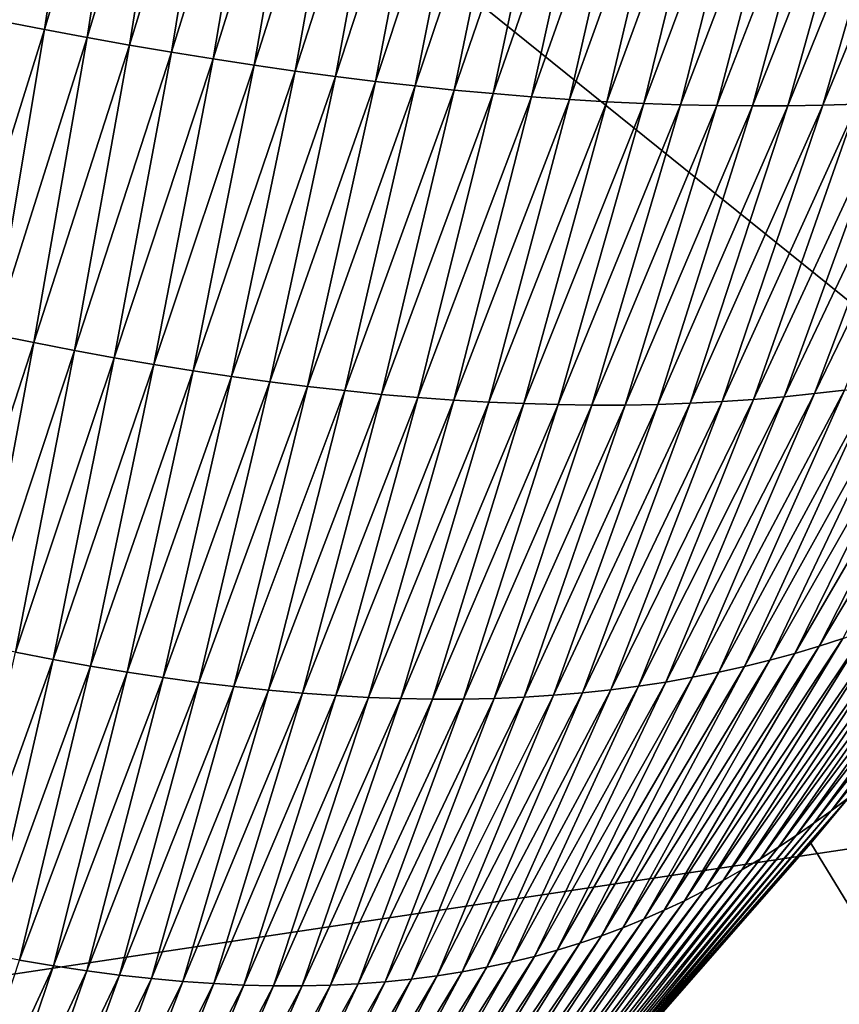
# Model space of a CAD drawing. Header units: millimetres. Extents: x -105 to 105, y -92 to 30.
# Tile 57 of 247: x 1.579 to 2.036, y -84.347 to -83.797. Entities that reach past the tile are written whole.
import ezdxf

# ---------------------------------------------------------------- set-up
doc = ezdxf.new("R2010")
doc.units = ezdxf.units.MM
doc.header["$LTSCALE"] = 59.53398
for name, color, linetype in [('36', 7, 'CONTINUOUS'), ('39', 7, 'CONTINUOUS'), ('48', 7, 'CONTINUOUS')]:
    doc.layers.add(name, color=color, linetype=linetype)

msp = doc.modelspace()

# ---------------------------------------------------------------- linework, layer by layer
at = {"layer": '36', "color": 7, "linetype": 'CONTINUOUS'}
for points in [[(2.04141, -84.23136, 58.35106), (2.55222, -85.12917, 58.60071), (2.02034, -84.2568, 58.35127), (2.04141, -84.23136, 58.35106)], [(2.02034, -84.2568, 58.35127), (2.55222, -85.12917, 58.60071), (1.92613, -84.36462, 58.35243), (2.02034, -84.2568, 58.35127)]]:
    msp.add_3dface(points, dxfattribs=at)
at = {"layer": '39', "color": 7, "linetype": 'CONTINUOUS'}
for points in [[(1.56876, -83.79772, 58.26326), (1.54458, -83.79282, 58.26102), (1.59384, -83.62555, 58.25307), (1.56876, -83.79772, 58.26326)], [(1.61862, -83.62991, 58.25535), (1.56876, -83.79772, 58.26326), (1.59384, -83.62555, 58.25307), (1.61862, -83.62991, 58.25535)], [(1.59275, -83.8024, 58.26551), (1.56876, -83.79772, 58.26326), (1.61862, -83.62991, 58.25535), (1.59275, -83.8024, 58.26551)], [(1.64325, -83.63409, 58.25766), (1.59275, -83.8024, 58.26551), (1.61862, -83.62991, 58.25535), (1.64325, -83.63409, 58.25766)], [(1.61655, -83.80685, 58.26776), (1.59275, -83.8024, 58.26551), (1.64325, -83.63409, 58.25766), (1.61655, -83.80685, 58.26776)], [(1.66771, -83.63808, 58.25997), (1.61655, -83.80685, 58.26776), (1.64325, -83.63409, 58.25766), (1.66771, -83.63808, 58.25997)], [(1.64016, -83.81107, 58.27001), (1.61655, -83.80685, 58.26776), (1.66771, -83.63808, 58.25997), (1.64016, -83.81107, 58.27001)], [(1.69201, -83.64187, 58.2623), (1.64016, -83.81107, 58.27001), (1.66771, -83.63808, 58.25997), (1.69201, -83.64187, 58.2623)], [(1.66355, -83.81505, 58.27227), (1.64016, -83.81107, 58.27001), (1.69201, -83.64187, 58.2623), (1.66355, -83.81505, 58.27227)], [(1.71614, -83.64546, 58.26464), (1.66355, -83.81505, 58.27227), (1.69201, -83.64187, 58.2623), (1.71614, -83.64546, 58.26464)], [(1.68675, -83.8188, 58.27453), (1.66355, -83.81505, 58.27227), (1.71614, -83.64546, 58.26464), (1.68675, -83.8188, 58.27453)], [(1.7401, -83.64886, 58.26699), (1.68675, -83.8188, 58.27453), (1.71614, -83.64546, 58.26464), (1.7401, -83.64886, 58.26699)], [(1.70973, -83.82231, 58.2768), (1.68675, -83.8188, 58.27453), (1.7401, -83.64886, 58.26699), (1.70973, -83.82231, 58.2768)], [(1.76388, -83.65205, 58.26936), (1.70973, -83.82231, 58.2768), (1.7401, -83.64886, 58.26699), (1.76388, -83.65205, 58.26936)], [(1.7325, -83.82558, 58.27906), (1.70973, -83.82231, 58.2768), (1.76388, -83.65205, 58.26936), (1.7325, -83.82558, 58.27906)], [(1.78748, -83.65504, 58.27173), (1.7325, -83.82558, 58.27906), (1.76388, -83.65205, 58.26936), (1.78748, -83.65504, 58.27173)], [(1.75505, -83.8286, 58.28133), (1.7325, -83.82558, 58.27906), (1.78748, -83.65504, 58.27173), (1.75505, -83.8286, 58.28133)], [(1.8109, -83.65782, 58.27412), (1.75505, -83.8286, 58.28133), (1.78748, -83.65504, 58.27173), (1.8109, -83.65782, 58.27412)], [(1.77739, -83.83138, 58.2836), (1.75505, -83.8286, 58.28133), (1.8109, -83.65782, 58.27412), (1.77739, -83.83138, 58.2836)], [(1.83413, -83.66039, 58.27652), (1.77739, -83.83138, 58.2836), (1.8109, -83.65782, 58.27412), (1.83413, -83.66039, 58.27652)], [(1.79949, -83.8339, 58.28587), (1.77739, -83.83138, 58.2836), (1.83413, -83.66039, 58.27652), (1.79949, -83.8339, 58.28587)], [(1.85717, -83.66275, 58.27893), (1.79949, -83.8339, 58.28587), (1.83413, -83.66039, 58.27652), (1.85717, -83.66275, 58.27893)], [(1.82138, -83.83618, 58.28814), (1.79949, -83.8339, 58.28587), (1.85717, -83.66275, 58.27893), (1.82138, -83.83618, 58.28814)], [(1.88001, -83.66489, 58.28135), (1.82138, -83.83618, 58.28814), (1.85717, -83.66275, 58.27893), (1.88001, -83.66489, 58.28135)], [(1.84302, -83.8382, 58.29041), (1.82138, -83.83618, 58.28814), (1.88001, -83.66489, 58.28135), (1.84302, -83.8382, 58.29041)], [(1.90266, -83.66682, 58.28378), (1.84302, -83.8382, 58.29041), (1.88001, -83.66489, 58.28135), (1.90266, -83.66682, 58.28378)], [(1.86444, -83.83996, 58.29268), (1.84302, -83.8382, 58.29041), (1.90266, -83.66682, 58.28378), (1.86444, -83.83996, 58.29268)], [(1.9251, -83.66852, 58.28623), (1.86444, -83.83996, 58.29268), (1.90266, -83.66682, 58.28378), (1.9251, -83.66852, 58.28623)], [(1.88561, -83.84146, 58.29496), (1.86444, -83.83996, 58.29268), (1.9251, -83.66852, 58.28623), (1.88561, -83.84146, 58.29496)], [(1.94734, -83.67, 58.28868), (1.88561, -83.84146, 58.29496), (1.9251, -83.66852, 58.28623), (1.94734, -83.67, 58.28868)], [(1.90654, -83.8427, 58.29723), (1.88561, -83.84146, 58.29496), (1.94734, -83.67, 58.28868), (1.90654, -83.8427, 58.29723)], [(1.96938, -83.67126, 58.29114), (1.90654, -83.8427, 58.29723), (1.94734, -83.67, 58.28868), (1.96938, -83.67126, 58.29114)], [(1.92723, -83.84368, 58.29949), (1.90654, -83.8427, 58.29723), (1.96938, -83.67126, 58.29114), (1.92723, -83.84368, 58.29949)], [(1.9912, -83.6723, 58.29361), (1.92723, -83.84368, 58.29949), (1.96938, -83.67126, 58.29114), (1.9912, -83.6723, 58.29361)], [(1.94768, -83.84441, 58.30176), (1.92723, -83.84368, 58.29949), (1.9912, -83.6723, 58.29361), (1.94768, -83.84441, 58.30176)], [(2.01282, -83.67312, 58.29609), (1.94768, -83.84441, 58.30176), (1.9912, -83.6723, 58.29361), (2.01282, -83.67312, 58.29609)], [(1.96788, -83.84487, 58.30402), (1.94768, -83.84441, 58.30176), (2.01282, -83.67312, 58.29609), (1.96788, -83.84487, 58.30402)], [(2.03422, -83.67371, 58.29858), (1.96788, -83.84487, 58.30402), (2.01282, -83.67312, 58.29609), (2.03422, -83.67371, 58.29858)], [(1.98784, -83.84507, 58.30628), (1.96788, -83.84487, 58.30402), (2.03422, -83.67371, 58.29858), (1.98784, -83.84507, 58.30628)], [(2.05541, -83.67408, 58.30108), (1.98784, -83.84507, 58.30628), (2.03422, -83.67371, 58.29858), (2.05541, -83.67408, 58.30108)], [(2.00755, -83.84501, 58.30853), (1.98784, -83.84507, 58.30628), (2.05541, -83.67408, 58.30108), (2.00755, -83.84501, 58.30853)], [(2.07639, -83.67422, 58.30358), (2.00755, -83.84501, 58.30853), (2.05541, -83.67408, 58.30108), (2.07639, -83.67422, 58.30358)], [(2.02702, -83.8447, 58.31078), (2.00755, -83.84501, 58.30853), (2.07639, -83.67422, 58.30358), (2.02702, -83.8447, 58.31078)], [(2.04624, -83.84413, 58.31302), (2.02702, -83.8447, 58.31078), (2.09715, -83.67414, 58.30609), (2.04624, -83.84413, 58.31302)], [(2.09715, -83.67414, 58.30609), (2.02702, -83.8447, 58.31078), (2.07639, -83.67422, 58.30358), (2.09715, -83.67414, 58.30609)], [(1.59275, -83.8024, 58.26551), (1.54089, -83.96773, 58.2743), (1.56876, -83.79772, 58.26326), (1.59275, -83.8024, 58.26551)], [(1.56394, -83.97263, 58.2765), (1.54089, -83.96773, 58.2743), (1.59275, -83.8024, 58.26551), (1.56394, -83.97263, 58.2765)], [(1.61655, -83.80685, 58.26776), (1.56394, -83.97263, 58.2765), (1.59275, -83.8024, 58.26551), (1.61655, -83.80685, 58.26776)], [(1.58676, -83.97725, 58.2787), (1.56394, -83.97263, 58.2765), (1.61655, -83.80685, 58.26776), (1.58676, -83.97725, 58.2787)], [(1.64016, -83.81107, 58.27001), (1.58676, -83.97725, 58.2787), (1.61655, -83.80685, 58.26776), (1.64016, -83.81107, 58.27001)], [(1.60933, -83.9816, 58.28089), (1.58676, -83.97725, 58.2787), (1.64016, -83.81107, 58.27001), (1.60933, -83.9816, 58.28089)], [(1.66355, -83.81505, 58.27227), (1.60933, -83.9816, 58.28089), (1.64016, -83.81107, 58.27001), (1.66355, -83.81505, 58.27227)], [(1.63165, -83.98566, 58.28307), (1.60933, -83.9816, 58.28089), (1.66355, -83.81505, 58.27227), (1.63165, -83.98566, 58.28307)], [(1.68675, -83.8188, 58.27453), (1.63165, -83.98566, 58.28307), (1.66355, -83.81505, 58.27227), (1.68675, -83.8188, 58.27453)], [(1.65373, -83.98944, 58.28525), (1.63165, -83.98566, 58.28307), (1.68675, -83.8188, 58.27453), (1.65373, -83.98944, 58.28525)], [(1.70973, -83.82231, 58.2768), (1.65373, -83.98944, 58.28525), (1.68675, -83.8188, 58.27453), (1.70973, -83.82231, 58.2768)], [(1.67556, -83.99295, 58.28742), (1.65373, -83.98944, 58.28525), (1.70973, -83.82231, 58.2768), (1.67556, -83.99295, 58.28742)], [(1.7325, -83.82558, 58.27906), (1.67556, -83.99295, 58.28742), (1.70973, -83.82231, 58.2768), (1.7325, -83.82558, 58.27906)], [(1.69713, -83.99616, 58.28958), (1.67556, -83.99295, 58.28742), (1.7325, -83.82558, 58.27906), (1.69713, -83.99616, 58.28958)], [(1.75505, -83.8286, 58.28133), (1.69713, -83.99616, 58.28958), (1.7325, -83.82558, 58.27906), (1.75505, -83.8286, 58.28133)], [(1.71845, -83.99909, 58.29173), (1.69713, -83.99616, 58.28958), (1.75505, -83.8286, 58.28133), (1.71845, -83.99909, 58.29173)], [(1.77739, -83.83138, 58.2836), (1.71845, -83.99909, 58.29173), (1.75505, -83.8286, 58.28133), (1.77739, -83.83138, 58.2836)], [(1.7395, -84.00172, 58.29388), (1.71845, -83.99909, 58.29173), (1.77739, -83.83138, 58.2836), (1.7395, -84.00172, 58.29388)], [(1.79949, -83.8339, 58.28587), (1.7395, -84.00172, 58.29388), (1.77739, -83.83138, 58.2836), (1.79949, -83.8339, 58.28587)], [(1.76029, -84.00407, 58.29601), (1.7395, -84.00172, 58.29388), (1.79949, -83.8339, 58.28587), (1.76029, -84.00407, 58.29601)], [(1.82138, -83.83618, 58.28814), (1.76029, -84.00407, 58.29601), (1.79949, -83.8339, 58.28587), (1.82138, -83.83618, 58.28814)], [(1.78082, -84.00612, 58.29813), (1.76029, -84.00407, 58.29601), (1.82138, -83.83618, 58.28814), (1.78082, -84.00612, 58.29813)], [(1.84302, -83.8382, 58.29041), (1.78082, -84.00612, 58.29813), (1.82138, -83.83618, 58.28814), (1.84302, -83.8382, 58.29041)], [(1.80107, -84.00787, 58.30024), (1.78082, -84.00612, 58.29813), (1.84302, -83.8382, 58.29041), (1.80107, -84.00787, 58.30024)], [(1.86444, -83.83996, 58.29268), (1.80107, -84.00787, 58.30024), (1.84302, -83.8382, 58.29041), (1.86444, -83.83996, 58.29268)], [(1.82104, -84.00933, 58.30234), (1.80107, -84.00787, 58.30024), (1.86444, -83.83996, 58.29268), (1.82104, -84.00933, 58.30234)], [(1.88561, -83.84146, 58.29496), (1.82104, -84.00933, 58.30234), (1.86444, -83.83996, 58.29268), (1.88561, -83.84146, 58.29496)], [(1.84074, -84.01048, 58.30442), (1.82104, -84.00933, 58.30234), (1.88561, -83.84146, 58.29496), (1.84074, -84.01048, 58.30442)], [(1.90654, -83.8427, 58.29723), (1.84074, -84.01048, 58.30442), (1.88561, -83.84146, 58.29496), (1.90654, -83.8427, 58.29723)], [(1.86016, -84.01133, 58.30649), (1.84074, -84.01048, 58.30442), (1.90654, -83.8427, 58.29723), (1.86016, -84.01133, 58.30649)], [(1.92723, -83.84368, 58.29949), (1.86016, -84.01133, 58.30649), (1.90654, -83.8427, 58.29723), (1.92723, -83.84368, 58.29949)], [(1.8793, -84.01188, 58.30855), (1.86016, -84.01133, 58.30649), (1.92723, -83.84368, 58.29949), (1.8793, -84.01188, 58.30855)], [(1.94768, -83.84441, 58.30176), (1.8793, -84.01188, 58.30855), (1.92723, -83.84368, 58.29949), (1.94768, -83.84441, 58.30176)], [(1.98832, -84.009, 58.32052), (1.97084, -84.01021, 58.31857), (2.04624, -83.84413, 58.31302), (1.98832, -84.009, 58.32052)], [(2.04624, -83.84413, 58.31302), (1.97084, -84.01021, 58.31857), (2.02702, -83.8447, 58.31078), (2.04624, -83.84413, 58.31302)], [(2.00553, -84.00751, 58.32244), (1.98832, -84.009, 58.32052), (2.06522, -83.84331, 58.31526), (2.00553, -84.00751, 58.32244)], [(2.06522, -83.84331, 58.31526), (1.98832, -84.009, 58.32052), (2.04624, -83.84413, 58.31302), (2.06522, -83.84331, 58.31526)], [(2.02248, -84.00574, 58.32434), (2.00553, -84.00751, 58.32244), (2.08395, -83.84223, 58.31748), (2.02248, -84.00574, 58.32434)], [(2.08395, -83.84223, 58.31748), (2.00553, -84.00751, 58.32244), (2.06522, -83.84331, 58.31526), (2.08395, -83.84223, 58.31748)], [(2.03916, -84.0037, 58.32622), (2.02248, -84.00574, 58.32434), (2.10245, -83.84091, 58.3197), (2.03916, -84.0037, 58.32622)], [(2.10245, -83.84091, 58.3197), (2.02248, -84.00574, 58.32434), (2.08395, -83.84223, 58.31748), (2.10245, -83.84091, 58.3197)], [(1.89816, -84.01214, 58.31059), (1.8793, -84.01188, 58.30855), (1.94768, -83.84441, 58.30176), (1.89816, -84.01214, 58.31059)], [(1.96788, -83.84487, 58.30402), (1.89816, -84.01214, 58.31059), (1.94768, -83.84441, 58.30176), (1.96788, -83.84487, 58.30402)], [(1.91675, -84.01209, 58.31261), (1.89816, -84.01214, 58.31059), (1.96788, -83.84487, 58.30402), (1.91675, -84.01209, 58.31261)], [(1.98784, -83.84507, 58.30628), (1.91675, -84.01209, 58.31261), (1.96788, -83.84487, 58.30402), (1.98784, -83.84507, 58.30628)], [(1.93505, -84.01176, 58.31462), (1.91675, -84.01209, 58.31261), (1.98784, -83.84507, 58.30628), (1.93505, -84.01176, 58.31462)], [(1.95308, -84.01113, 58.3166), (1.93505, -84.01176, 58.31462), (2.00755, -83.84501, 58.30853), (1.95308, -84.01113, 58.3166)], [(2.00755, -83.84501, 58.30853), (1.93505, -84.01176, 58.31462), (1.98784, -83.84507, 58.30628), (2.00755, -83.84501, 58.30853)], [(1.97084, -84.01021, 58.31857), (1.95308, -84.01113, 58.3166), (2.02702, -83.8447, 58.31078), (1.97084, -84.01021, 58.31857)], [(2.02702, -83.8447, 58.31078), (1.95308, -84.01113, 58.3166), (2.00755, -83.84501, 58.30853), (2.02702, -83.8447, 58.31078)], [(1.58676, -83.97725, 58.2787), (1.5335, -84.14103, 58.28858), (1.56394, -83.97263, 58.2765), (1.58676, -83.97725, 58.2787)], [(1.55515, -84.14573, 58.29073), (1.5335, -84.14103, 58.28858), (1.58676, -83.97725, 58.2787), (1.55515, -84.14573, 58.29073)], [(1.60933, -83.9816, 58.28089), (1.55515, -84.14573, 58.29073), (1.58676, -83.97725, 58.2787), (1.60933, -83.9816, 58.28089)], [(1.57651, -84.1501, 58.29285), (1.55515, -84.14573, 58.29073), (1.60933, -83.9816, 58.28089), (1.57651, -84.1501, 58.29285)], [(1.63165, -83.98566, 58.28307), (1.57651, -84.1501, 58.29285), (1.60933, -83.9816, 58.28089), (1.63165, -83.98566, 58.28307)], [(1.59757, -84.15414, 58.29496), (1.57651, -84.1501, 58.29285), (1.63165, -83.98566, 58.28307), (1.59757, -84.15414, 58.29496)], [(1.65373, -83.98944, 58.28525), (1.59757, -84.15414, 58.29496), (1.63165, -83.98566, 58.28307), (1.65373, -83.98944, 58.28525)], [(1.61834, -84.15785, 58.29706), (1.59757, -84.15414, 58.29496), (1.65373, -83.98944, 58.28525), (1.61834, -84.15785, 58.29706)], [(1.67556, -83.99295, 58.28742), (1.61834, -84.15785, 58.29706), (1.65373, -83.98944, 58.28525), (1.67556, -83.99295, 58.28742)], [(2.03825, -84.14242, 58.34029), (2.02493, -84.14673, 58.339), (2.11867, -83.98946, 58.33522), (2.03825, -84.14242, 58.34029)], [(2.11867, -83.98946, 58.33522), (2.02493, -84.14673, 58.339), (2.10327, -83.99282, 58.33347), (2.11867, -83.98946, 58.33522)], [(1.63882, -84.16123, 58.29913), (1.61834, -84.15785, 58.29706), (1.67556, -83.99295, 58.28742), (1.63882, -84.16123, 58.29913)], [(1.69713, -83.99616, 58.28958), (1.63882, -84.16123, 58.29913), (1.67556, -83.99295, 58.28742), (1.69713, -83.99616, 58.28958)], [(1.65899, -84.16426, 58.30119), (1.63882, -84.16123, 58.29913), (1.69713, -83.99616, 58.28958), (1.65899, -84.16426, 58.30119)], [(1.71845, -83.99909, 58.29173), (1.65899, -84.16426, 58.30119), (1.69713, -83.99616, 58.28958), (1.71845, -83.99909, 58.29173)], [(2.01136, -84.15077, 58.33766), (1.99752, -84.15454, 58.33628), (2.08762, -83.99594, 58.3317), (2.01136, -84.15077, 58.33766)], [(2.08762, -83.99594, 58.3317), (1.99752, -84.15454, 58.33628), (2.07173, -83.99879, 58.3299), (2.08762, -83.99594, 58.3317)], [(2.02493, -84.14673, 58.339), (2.01136, -84.15077, 58.33766), (2.10327, -83.99282, 58.33347), (2.02493, -84.14673, 58.339)], [(2.10327, -83.99282, 58.33347), (2.01136, -84.15077, 58.33766), (2.08762, -83.99594, 58.3317), (2.10327, -83.99282, 58.33347)], [(1.67886, -84.16696, 58.30322), (1.65899, -84.16426, 58.30119), (1.71845, -83.99909, 58.29173), (1.67886, -84.16696, 58.30322)], [(1.7395, -84.00172, 58.29388), (1.67886, -84.16696, 58.30322), (1.71845, -83.99909, 58.29173), (1.7395, -84.00172, 58.29388)], [(1.69842, -84.16933, 58.30523), (1.67886, -84.16696, 58.30322), (1.7395, -84.00172, 58.29388), (1.69842, -84.16933, 58.30523)], [(1.76029, -84.00407, 58.29601), (1.69842, -84.16933, 58.30523), (1.7395, -84.00172, 58.29388), (1.76029, -84.00407, 58.29601)], [(1.98342, -84.15803, 58.33487), (1.96905, -84.16124, 58.33341), (2.05557, -84.00138, 58.32807), (1.98342, -84.15803, 58.33487)], [(2.05557, -84.00138, 58.32807), (1.96905, -84.16124, 58.33341), (2.03916, -84.0037, 58.32622), (2.05557, -84.00138, 58.32807)], [(1.99752, -84.15454, 58.33628), (1.98342, -84.15803, 58.33487), (2.07173, -83.99879, 58.3299), (1.99752, -84.15454, 58.33628)], [(2.07173, -83.99879, 58.3299), (1.98342, -84.15803, 58.33487), (2.05557, -84.00138, 58.32807), (2.07173, -83.99879, 58.3299)], [(1.71767, -84.17135, 58.30722), (1.69842, -84.16933, 58.30523), (1.76029, -84.00407, 58.29601), (1.71767, -84.17135, 58.30722)], [(1.78082, -84.00612, 58.29813), (1.71767, -84.17135, 58.30722), (1.76029, -84.00407, 58.29601), (1.78082, -84.00612, 58.29813)], [(1.73662, -84.17303, 58.30918), (1.71767, -84.17135, 58.30722), (1.78082, -84.00612, 58.29813), (1.73662, -84.17303, 58.30918)], [(1.80107, -84.00787, 58.30024), (1.73662, -84.17303, 58.30918), (1.78082, -84.00612, 58.29813), (1.80107, -84.00787, 58.30024)], [(1.75524, -84.17436, 58.31112), (1.73662, -84.17303, 58.30918), (1.80107, -84.00787, 58.30024), (1.75524, -84.17436, 58.31112)], [(1.82104, -84.00933, 58.30234), (1.75524, -84.17436, 58.31112), (1.80107, -84.00787, 58.30024), (1.82104, -84.00933, 58.30234)], [(1.92423, -84.16908, 58.3288), (1.90872, -84.17109, 58.32719), (1.98832, -84.009, 58.32052), (1.92423, -84.16908, 58.3288)], [(1.98832, -84.009, 58.32052), (1.90872, -84.17109, 58.32719), (1.97084, -84.01021, 58.31857), (1.98832, -84.009, 58.32052)], [(1.93946, -84.16677, 58.33037), (1.92423, -84.16908, 58.3288), (2.00553, -84.00751, 58.32244), (1.93946, -84.16677, 58.33037)], [(2.00553, -84.00751, 58.32244), (1.92423, -84.16908, 58.3288), (1.98832, -84.009, 58.32052), (2.00553, -84.00751, 58.32244)], [(1.95439, -84.16415, 58.33191), (1.93946, -84.16677, 58.33037), (2.02248, -84.00574, 58.32434), (1.95439, -84.16415, 58.33191)], [(2.02248, -84.00574, 58.32434), (1.93946, -84.16677, 58.33037), (2.00553, -84.00751, 58.32244), (2.02248, -84.00574, 58.32434)], [(1.96905, -84.16124, 58.33341), (1.95439, -84.16415, 58.33191), (2.03916, -84.0037, 58.32622), (1.96905, -84.16124, 58.33341)], [(2.03916, -84.0037, 58.32622), (1.95439, -84.16415, 58.33191), (2.02248, -84.00574, 58.32434), (2.03916, -84.0037, 58.32622)], [(1.77356, -84.17536, 58.31302), (1.75524, -84.17436, 58.31112), (1.82104, -84.00933, 58.30234), (1.77356, -84.17536, 58.31302)], [(1.84074, -84.01048, 58.30442), (1.77356, -84.17536, 58.31302), (1.82104, -84.00933, 58.30234), (1.84074, -84.01048, 58.30442)], [(1.79155, -84.176, 58.31491), (1.77356, -84.17536, 58.31302), (1.84074, -84.01048, 58.30442), (1.79155, -84.176, 58.31491)], [(1.86016, -84.01133, 58.30649), (1.79155, -84.176, 58.31491), (1.84074, -84.01048, 58.30442), (1.86016, -84.01133, 58.30649)], [(1.80923, -84.17631, 58.31676), (1.79155, -84.176, 58.31491), (1.86016, -84.01133, 58.30649), (1.80923, -84.17631, 58.31676)], [(1.8793, -84.01188, 58.30855), (1.80923, -84.17631, 58.31676), (1.86016, -84.01133, 58.30649), (1.8793, -84.01188, 58.30855)], [(1.82658, -84.17627, 58.31858), (1.80923, -84.17631, 58.31676), (1.8793, -84.01188, 58.30855), (1.82658, -84.17627, 58.31858)], [(1.89816, -84.01214, 58.31059), (1.82658, -84.17627, 58.31858), (1.8793, -84.01188, 58.30855), (1.89816, -84.01214, 58.31059)], [(1.84363, -84.17589, 58.32037), (1.82658, -84.17627, 58.31858), (1.89816, -84.01214, 58.31059), (1.84363, -84.17589, 58.32037)], [(1.86036, -84.17518, 58.32213), (1.84363, -84.17589, 58.32037), (1.91675, -84.01209, 58.31261), (1.86036, -84.17518, 58.32213)], [(1.91675, -84.01209, 58.31261), (1.84363, -84.17589, 58.32037), (1.89816, -84.01214, 58.31059), (1.91675, -84.01209, 58.31261)], [(1.87678, -84.17414, 58.32385), (1.86036, -84.17518, 58.32213), (1.93505, -84.01176, 58.31462), (1.87678, -84.17414, 58.32385)], [(1.93505, -84.01176, 58.31462), (1.86036, -84.17518, 58.32213), (1.91675, -84.01209, 58.31261), (1.93505, -84.01176, 58.31462)], [(1.8929, -84.17277, 58.32554), (1.87678, -84.17414, 58.32385), (1.95308, -84.01113, 58.3166), (1.8929, -84.17277, 58.32554)], [(1.95308, -84.01113, 58.3166), (1.87678, -84.17414, 58.32385), (1.93505, -84.01176, 58.31462), (1.95308, -84.01113, 58.3166)], [(1.90872, -84.17109, 58.32719), (1.8929, -84.17277, 58.32554), (1.97084, -84.01021, 58.31857), (1.90872, -84.17109, 58.32719)], [(1.97084, -84.01021, 58.31857), (1.8929, -84.17277, 58.32554), (1.95308, -84.01113, 58.3166), (1.97084, -84.01021, 58.31857)], [(2.14849, -84.09298, 58.35018), (2.13526, -84.11099, 58.35027), (2.03161, -84.23874, 58.35065), (2.14849, -84.09298, 58.35018)], [(2.14849, -84.09298, 58.35018), (2.03161, -84.23874, 58.35065), (2.1367, -84.0995, 58.34925), (2.14849, -84.09298, 58.35018)], [(2.03161, -84.23874, 58.35065), (2.02199, -84.24565, 58.35017), (2.1367, -84.0995, 58.34925), (2.03161, -84.23874, 58.35065)], [(2.1367, -84.0995, 58.34925), (2.02199, -84.24565, 58.35017), (2.1251, -84.10559, 58.34826), (2.1367, -84.0995, 58.34925)], [(2.02199, -84.24565, 58.35017), (2.01223, -84.25244, 58.34966), (2.1251, -84.10559, 58.34826), (2.02199, -84.24565, 58.35017)], [(2.1251, -84.10559, 58.34826), (2.01223, -84.25244, 58.34966), (2.11333, -84.11151, 58.34723), (2.1251, -84.10559, 58.34826)], [(2.01223, -84.25244, 58.34966), (2.00231, -84.25905, 58.34912), (2.11333, -84.11151, 58.34723), (2.01223, -84.25244, 58.34966)], [(2.11333, -84.11151, 58.34723), (2.00231, -84.25905, 58.34912), (2.10135, -84.11723, 58.34617), (2.11333, -84.11151, 58.34723)], [(2.13526, -84.11099, 58.35027), (2.04141, -84.23136, 58.35106), (2.03161, -84.23874, 58.35065), (2.13526, -84.11099, 58.35027)], [(2.00231, -84.25905, 58.34912), (1.9922, -84.26546, 58.34853), (2.10135, -84.11723, 58.34617), (2.00231, -84.25905, 58.34912)], [(2.10135, -84.11723, 58.34617), (1.9922, -84.26546, 58.34853), (2.08918, -84.12273, 58.34508), (2.10135, -84.11723, 58.34617)], [(1.9922, -84.26546, 58.34853), (1.9819, -84.27166, 58.3479), (2.08918, -84.12273, 58.34508), (1.9922, -84.26546, 58.34853)], [(2.08918, -84.12273, 58.34508), (1.9819, -84.27166, 58.3479), (2.07679, -84.128, 58.34394), (2.08918, -84.12273, 58.34508)], [(1.9819, -84.27166, 58.3479), (1.9714, -84.27765, 58.34723), (2.07679, -84.128, 58.34394), (1.9819, -84.27166, 58.3479)], [(2.07679, -84.128, 58.34394), (1.9714, -84.27765, 58.34723), (2.06417, -84.13305, 58.34276), (2.07679, -84.128, 58.34394)], [(1.9714, -84.27765, 58.34723), (1.9607, -84.28341, 58.34651), (2.06417, -84.13305, 58.34276), (1.9714, -84.27765, 58.34723)], [(2.06417, -84.13305, 58.34276), (1.9607, -84.28341, 58.34651), (2.05133, -84.13786, 58.34155), (2.06417, -84.13305, 58.34276)], [(1.9607, -84.28341, 58.34651), (1.94976, -84.28894, 58.34574), (2.05133, -84.13786, 58.34155), (1.9607, -84.28341, 58.34651)], [(2.05133, -84.13786, 58.34155), (1.94976, -84.28894, 58.34574), (2.03825, -84.14242, 58.34029), (2.05133, -84.13786, 58.34155)], [(1.94976, -84.28894, 58.34574), (1.93859, -84.29421, 58.34492), (2.03825, -84.14242, 58.34029), (1.94976, -84.28894, 58.34574)], [(2.03825, -84.14242, 58.34029), (1.93859, -84.29421, 58.34492), (2.02493, -84.14673, 58.339), (2.03825, -84.14242, 58.34029)], [(1.59757, -84.15414, 58.29496), (1.53985, -84.3147, 58.30581), (1.57651, -84.1501, 58.29285), (1.59757, -84.15414, 58.29496)], [(1.92718, -84.29922, 58.34405), (1.91551, -84.30396, 58.34313), (2.01136, -84.15077, 58.33766), (1.92718, -84.29922, 58.34405)], [(2.01136, -84.15077, 58.33766), (1.91551, -84.30396, 58.34313), (1.99752, -84.15454, 58.33628), (2.01136, -84.15077, 58.33766)], [(1.93859, -84.29421, 58.34492), (1.92718, -84.29922, 58.34405), (2.02493, -84.14673, 58.339), (1.93859, -84.29421, 58.34492)], [(2.02493, -84.14673, 58.339), (1.92718, -84.29922, 58.34405), (2.01136, -84.15077, 58.33766), (2.02493, -84.14673, 58.339)], [(1.55948, -84.31862, 58.30785), (1.53985, -84.3147, 58.30581), (1.59757, -84.15414, 58.29496), (1.55948, -84.31862, 58.30785)], [(1.61834, -84.15785, 58.29706), (1.55948, -84.31862, 58.30785), (1.59757, -84.15414, 58.29496), (1.61834, -84.15785, 58.29706)], [(1.91551, -84.30396, 58.34313), (1.90357, -84.30842, 58.34216), (1.99752, -84.15454, 58.33628), (1.91551, -84.30396, 58.34313)], [(1.99752, -84.15454, 58.33628), (1.90357, -84.30842, 58.34216), (1.98342, -84.15803, 58.33487), (1.99752, -84.15454, 58.33628)], [(1.57876, -84.32216, 58.30985), (1.55948, -84.31862, 58.30785), (1.61834, -84.15785, 58.29706), (1.57876, -84.32216, 58.30985)], [(1.63882, -84.16123, 58.29913), (1.57876, -84.32216, 58.30985), (1.61834, -84.15785, 58.29706), (1.63882, -84.16123, 58.29913)], [(1.5977, -84.3253, 58.31183), (1.57876, -84.32216, 58.30985), (1.63882, -84.16123, 58.29913), (1.5977, -84.3253, 58.31183)], [(1.65899, -84.16426, 58.30119), (1.5977, -84.3253, 58.31183), (1.63882, -84.16123, 58.29913), (1.65899, -84.16426, 58.30119)], [(1.89135, -84.31258, 58.34113), (1.87885, -84.31643, 58.34005), (1.96905, -84.16124, 58.33341), (1.89135, -84.31258, 58.34113)], [(1.96905, -84.16124, 58.33341), (1.87885, -84.31643, 58.34005), (1.95439, -84.16415, 58.33191), (1.96905, -84.16124, 58.33341)], [(1.90357, -84.30842, 58.34216), (1.89135, -84.31258, 58.34113), (1.98342, -84.15803, 58.33487), (1.90357, -84.30842, 58.34216)], [(1.98342, -84.15803, 58.33487), (1.89135, -84.31258, 58.34113), (1.96905, -84.16124, 58.33341), (1.98342, -84.15803, 58.33487)], [(1.61629, -84.32805, 58.31377), (1.5977, -84.3253, 58.31183), (1.65899, -84.16426, 58.30119), (1.61629, -84.32805, 58.31377)], [(1.67886, -84.16696, 58.30322), (1.61629, -84.32805, 58.31377), (1.65899, -84.16426, 58.30119), (1.67886, -84.16696, 58.30322)], [(1.63452, -84.33042, 58.31568), (1.61629, -84.32805, 58.31377), (1.67886, -84.16696, 58.30322), (1.63452, -84.33042, 58.31568)], [(1.69842, -84.16933, 58.30523), (1.63452, -84.33042, 58.31568), (1.67886, -84.16696, 58.30322), (1.69842, -84.16933, 58.30523)], [(1.86606, -84.31998, 58.33891), (1.85297, -84.3232, 58.33772), (1.93946, -84.16677, 58.33037), (1.86606, -84.31998, 58.33891)], [(1.93946, -84.16677, 58.33037), (1.85297, -84.3232, 58.33772), (1.92423, -84.16908, 58.3288), (1.93946, -84.16677, 58.33037)], [(1.87885, -84.31643, 58.34005), (1.86606, -84.31998, 58.33891), (1.95439, -84.16415, 58.33191), (1.87885, -84.31643, 58.34005)], [(1.95439, -84.16415, 58.33191), (1.86606, -84.31998, 58.33891), (1.93946, -84.16677, 58.33037), (1.95439, -84.16415, 58.33191)], [(1.65241, -84.33239, 58.31755), (1.63452, -84.33042, 58.31568), (1.69842, -84.16933, 58.30523), (1.65241, -84.33239, 58.31755)], [(1.71767, -84.17135, 58.30722), (1.65241, -84.33239, 58.31755), (1.69842, -84.16933, 58.30523), (1.71767, -84.17135, 58.30722)], [(1.66994, -84.33398, 58.31938), (1.65241, -84.33239, 58.31755), (1.71767, -84.17135, 58.30722), (1.66994, -84.33398, 58.31938)], [(1.73662, -84.17303, 58.30918), (1.66994, -84.33398, 58.31938), (1.71767, -84.17135, 58.30722), (1.73662, -84.17303, 58.30918)], [(1.68712, -84.33518, 58.32117), (1.66994, -84.33398, 58.31938), (1.73662, -84.17303, 58.30918), (1.68712, -84.33518, 58.32117)], [(1.75524, -84.17436, 58.31112), (1.68712, -84.33518, 58.32117), (1.73662, -84.17303, 58.30918), (1.75524, -84.17436, 58.31112)], [(1.82584, -84.32865, 58.33517), (1.8118, -84.33085, 58.33382), (1.8929, -84.17277, 58.32554), (1.82584, -84.32865, 58.33517)], [(1.8929, -84.17277, 58.32554), (1.8118, -84.33085, 58.33382), (1.87678, -84.17414, 58.32385), (1.8929, -84.17277, 58.32554)], [(1.83956, -84.32609, 58.33647), (1.82584, -84.32865, 58.33517), (1.90872, -84.17109, 58.32719), (1.83956, -84.32609, 58.33647)], [(1.90872, -84.17109, 58.32719), (1.82584, -84.32865, 58.33517), (1.8929, -84.17277, 58.32554), (1.90872, -84.17109, 58.32719)], [(1.85297, -84.3232, 58.33772), (1.83956, -84.32609, 58.33647), (1.92423, -84.16908, 58.3288), (1.85297, -84.3232, 58.33772)], [(1.92423, -84.16908, 58.3288), (1.83956, -84.32609, 58.33647), (1.90872, -84.17109, 58.32719), (1.92423, -84.16908, 58.3288)], [(1.70394, -84.33598, 58.32292), (1.68712, -84.33518, 58.32117), (1.75524, -84.17436, 58.31112), (1.70394, -84.33598, 58.32292)], [(1.77356, -84.17536, 58.31302), (1.70394, -84.33598, 58.32292), (1.75524, -84.17436, 58.31112), (1.77356, -84.17536, 58.31302)], [(1.72041, -84.3364, 58.32462), (1.70394, -84.33598, 58.32292), (1.77356, -84.17536, 58.31302), (1.72041, -84.3364, 58.32462)], [(1.79155, -84.176, 58.31491), (1.72041, -84.3364, 58.32462), (1.77356, -84.17536, 58.31302), (1.79155, -84.176, 58.31491)], [(1.73651, -84.33642, 58.32628), (1.72041, -84.3364, 58.32462), (1.79155, -84.176, 58.31491), (1.73651, -84.33642, 58.32628)], [(1.80923, -84.17631, 58.31676), (1.73651, -84.33642, 58.32628), (1.79155, -84.176, 58.31491), (1.80923, -84.17631, 58.31676)], [(1.75226, -84.33606, 58.32788), (1.73651, -84.33642, 58.32628), (1.80923, -84.17631, 58.31676), (1.75226, -84.33606, 58.32788)], [(1.76766, -84.33531, 58.32944), (1.75226, -84.33606, 58.32788), (1.82658, -84.17627, 58.31858), (1.76766, -84.33531, 58.32944)], [(1.82658, -84.17627, 58.31858), (1.75226, -84.33606, 58.32788), (1.80923, -84.17631, 58.31676), (1.82658, -84.17627, 58.31858)], [(1.78271, -84.33419, 58.33095), (1.76766, -84.33531, 58.32944), (1.84363, -84.17589, 58.32037), (1.78271, -84.33419, 58.33095)], [(1.84363, -84.17589, 58.32037), (1.76766, -84.33531, 58.32944), (1.82658, -84.17627, 58.31858), (1.84363, -84.17589, 58.32037)], [(1.79742, -84.3327, 58.33241), (1.78271, -84.33419, 58.33095), (1.86036, -84.17518, 58.32213), (1.79742, -84.3327, 58.33241)], [(1.86036, -84.17518, 58.32213), (1.78271, -84.33419, 58.33095), (1.84363, -84.17589, 58.32037), (1.86036, -84.17518, 58.32213)], [(1.8118, -84.33085, 58.33382), (1.79742, -84.3327, 58.33241), (1.87678, -84.17414, 58.32385), (1.8118, -84.33085, 58.33382)], [(1.87678, -84.17414, 58.32385), (1.79742, -84.3327, 58.33241), (1.86036, -84.17518, 58.32213), (1.87678, -84.17414, 58.32385)], [(2.04141, -84.23136, 58.35106), (2.02034, -84.2568, 58.35127), (1.91866, -84.37184, 58.35242), (2.04141, -84.23136, 58.35106)], [(2.04141, -84.23136, 58.35106), (1.91866, -84.37184, 58.35242), (2.03161, -84.23874, 58.35065), (2.04141, -84.23136, 58.35106)], [(1.91866, -84.37184, 58.35242), (1.91075, -84.3793, 58.35238), (2.03161, -84.23874, 58.35065), (1.91866, -84.37184, 58.35242)], [(2.03161, -84.23874, 58.35065), (1.91075, -84.3793, 58.35238), (2.02199, -84.24565, 58.35017), (2.03161, -84.23874, 58.35065)], [(1.91075, -84.3793, 58.35238), (1.90273, -84.38667, 58.35231), (2.02199, -84.24565, 58.35017), (1.91075, -84.3793, 58.35238)], [(2.02199, -84.24565, 58.35017), (1.90273, -84.38667, 58.35231), (2.01223, -84.25244, 58.34966), (2.02199, -84.24565, 58.35017)], [(1.90273, -84.38667, 58.35231), (1.89459, -84.39389, 58.35221), (2.01223, -84.25244, 58.34966), (1.90273, -84.38667, 58.35231)], [(2.01223, -84.25244, 58.34966), (1.89459, -84.39389, 58.35221), (2.00231, -84.25905, 58.34912), (2.01223, -84.25244, 58.34966)], [(1.89459, -84.39389, 58.35221), (1.88631, -84.40094, 58.35207), (2.00231, -84.25905, 58.34912), (1.89459, -84.39389, 58.35221)], [(2.00231, -84.25905, 58.34912), (1.88631, -84.40094, 58.35207), (1.9922, -84.26546, 58.34853), (2.00231, -84.25905, 58.34912)], [(2.02034, -84.2568, 58.35127), (1.92613, -84.36462, 58.35243), (1.91866, -84.37184, 58.35242), (2.02034, -84.2568, 58.35127)], [(1.88631, -84.40094, 58.35207), (1.87787, -84.40782, 58.35189), (1.9922, -84.26546, 58.34853), (1.88631, -84.40094, 58.35207)], [(1.9922, -84.26546, 58.34853), (1.87787, -84.40782, 58.35189), (1.9819, -84.27166, 58.3479), (1.9922, -84.26546, 58.34853)], [(1.87787, -84.40782, 58.35189), (1.86926, -84.4145, 58.35167), (1.9819, -84.27166, 58.3479), (1.87787, -84.40782, 58.35189)], [(1.9819, -84.27166, 58.3479), (1.86926, -84.4145, 58.35167), (1.9714, -84.27765, 58.34723), (1.9819, -84.27166, 58.3479)], [(1.86926, -84.4145, 58.35167), (1.86047, -84.42099, 58.3514), (1.9714, -84.27765, 58.34723), (1.86926, -84.4145, 58.35167)], [(1.9714, -84.27765, 58.34723), (1.86047, -84.42099, 58.3514), (1.9607, -84.28341, 58.34651), (1.9714, -84.27765, 58.34723)], [(1.86047, -84.42099, 58.3514), (1.85148, -84.42725, 58.35109), (1.9607, -84.28341, 58.34651), (1.86047, -84.42099, 58.3514)], [(1.9607, -84.28341, 58.34651), (1.85148, -84.42725, 58.35109), (1.94976, -84.28894, 58.34574), (1.9607, -84.28341, 58.34651)], [(1.85148, -84.42725, 58.35109), (1.84227, -84.43329, 58.35072), (1.94976, -84.28894, 58.34574), (1.85148, -84.42725, 58.35109)], [(1.94976, -84.28894, 58.34574), (1.84227, -84.43329, 58.35072), (1.93859, -84.29421, 58.34492), (1.94976, -84.28894, 58.34574)], [(1.84227, -84.43329, 58.35072), (1.83283, -84.43907, 58.35029), (1.93859, -84.29421, 58.34492), (1.84227, -84.43329, 58.35072)], [(1.93859, -84.29421, 58.34492), (1.83283, -84.43907, 58.35029), (1.92718, -84.29922, 58.34405), (1.93859, -84.29421, 58.34492)], [(1.83283, -84.43907, 58.35029), (1.82316, -84.44459, 58.34981), (1.92718, -84.29922, 58.34405), (1.83283, -84.43907, 58.35029)], [(1.92718, -84.29922, 58.34405), (1.82316, -84.44459, 58.34981), (1.91551, -84.30396, 58.34313), (1.92718, -84.29922, 58.34405)], [(1.82316, -84.44459, 58.34981), (1.81322, -84.44983, 58.34927), (1.91551, -84.30396, 58.34313), (1.82316, -84.44459, 58.34981)], [(1.91551, -84.30396, 58.34313), (1.81322, -84.44983, 58.34927), (1.90357, -84.30842, 58.34216), (1.91551, -84.30396, 58.34313)], [(1.81322, -84.44983, 58.34927), (1.80302, -84.45478, 58.34866), (1.90357, -84.30842, 58.34216), (1.81322, -84.44983, 58.34927)], [(1.90357, -84.30842, 58.34216), (1.80302, -84.45478, 58.34866), (1.89135, -84.31258, 58.34113), (1.90357, -84.30842, 58.34216)], [(1.79254, -84.45942, 58.34799), (1.78177, -84.46375, 58.34726), (1.87885, -84.31643, 58.34005), (1.79254, -84.45942, 58.34799)], [(1.87885, -84.31643, 58.34005), (1.78177, -84.46375, 58.34726), (1.86606, -84.31998, 58.33891), (1.87885, -84.31643, 58.34005)], [(1.80302, -84.45478, 58.34866), (1.79254, -84.45942, 58.34799), (1.89135, -84.31258, 58.34113), (1.80302, -84.45478, 58.34866)], [(1.89135, -84.31258, 58.34113), (1.79254, -84.45942, 58.34799), (1.87885, -84.31643, 58.34005), (1.89135, -84.31258, 58.34113)], [(1.5977, -84.3253, 58.31183), (1.52814, -84.47623, 58.32269), (1.57876, -84.32216, 58.30985), (1.5977, -84.3253, 58.31183)], [(1.78177, -84.46375, 58.34726), (1.77069, -84.46775, 58.34646), (1.86606, -84.31998, 58.33891), (1.78177, -84.46375, 58.34726)], [(1.86606, -84.31998, 58.33891), (1.77069, -84.46775, 58.34646), (1.85297, -84.3232, 58.33772), (1.86606, -84.31998, 58.33891)], [(1.54545, -84.47911, 58.32457), (1.52814, -84.47623, 58.32269), (1.5977, -84.3253, 58.31183), (1.54545, -84.47911, 58.32457)], [(1.61629, -84.32805, 58.31377), (1.54545, -84.47911, 58.32457), (1.5977, -84.3253, 58.31183), (1.61629, -84.32805, 58.31377)], [(1.56238, -84.48155, 58.32639), (1.54545, -84.47911, 58.32457), (1.61629, -84.32805, 58.31377), (1.56238, -84.48155, 58.32639)], [(1.63452, -84.33042, 58.31568), (1.56238, -84.48155, 58.32639), (1.61629, -84.32805, 58.31377), (1.63452, -84.33042, 58.31568)], [(1.75931, -84.47142, 58.34559), (1.7476, -84.47472, 58.34465), (1.83956, -84.32609, 58.33647), (1.75931, -84.47142, 58.34559)], [(1.83956, -84.32609, 58.33647), (1.7476, -84.47472, 58.34465), (1.82584, -84.32865, 58.33517), (1.83956, -84.32609, 58.33647)], [(1.77069, -84.46775, 58.34646), (1.75931, -84.47142, 58.34559), (1.85297, -84.3232, 58.33772), (1.77069, -84.46775, 58.34646)], [(1.85297, -84.3232, 58.33772), (1.75931, -84.47142, 58.34559), (1.83956, -84.32609, 58.33647), (1.85297, -84.3232, 58.33772)], [(1.57892, -84.48356, 58.32817), (1.56238, -84.48155, 58.32639), (1.63452, -84.33042, 58.31568), (1.57892, -84.48356, 58.32817)], [(1.65241, -84.33239, 58.31755), (1.57892, -84.48356, 58.32817), (1.63452, -84.33042, 58.31568), (1.65241, -84.33239, 58.31755)], [(1.59507, -84.48514, 58.32988), (1.57892, -84.48356, 58.32817), (1.65241, -84.33239, 58.31755), (1.59507, -84.48514, 58.32988)], [(1.66994, -84.33398, 58.31938), (1.59507, -84.48514, 58.32988), (1.65241, -84.33239, 58.31755), (1.66994, -84.33398, 58.31938)], [(1.72317, -84.48024, 58.34257), (1.71043, -84.48243, 58.34143), (1.79742, -84.3327, 58.33241), (1.72317, -84.48024, 58.34257)], [(1.79742, -84.3327, 58.33241), (1.71043, -84.48243, 58.34143), (1.78271, -84.33419, 58.33095), (1.79742, -84.3327, 58.33241)], [(1.73555, -84.47767, 58.34365), (1.72317, -84.48024, 58.34257), (1.8118, -84.33085, 58.33382), (1.73555, -84.47767, 58.34365)], [(1.8118, -84.33085, 58.33382), (1.72317, -84.48024, 58.34257), (1.79742, -84.3327, 58.33241), (1.8118, -84.33085, 58.33382)], [(1.7476, -84.47472, 58.34465), (1.73555, -84.47767, 58.34365), (1.82584, -84.32865, 58.33517), (1.7476, -84.47472, 58.34465)], [(1.82584, -84.32865, 58.33517), (1.73555, -84.47767, 58.34365), (1.8118, -84.33085, 58.33382), (1.82584, -84.32865, 58.33517)], [(1.61083, -84.48628, 58.33155), (1.59507, -84.48514, 58.32988), (1.66994, -84.33398, 58.31938), (1.61083, -84.48628, 58.33155)], [(1.68712, -84.33518, 58.32117), (1.61083, -84.48628, 58.33155), (1.66994, -84.33398, 58.31938), (1.68712, -84.33518, 58.32117)], [(1.62621, -84.487, 58.33315), (1.61083, -84.48628, 58.33155), (1.68712, -84.33518, 58.32117), (1.62621, -84.487, 58.33315)], [(1.70394, -84.33598, 58.32292), (1.62621, -84.487, 58.33315), (1.68712, -84.33518, 58.32117), (1.70394, -84.33598, 58.32292)], [(1.6412, -84.4873, 58.33469), (1.62621, -84.487, 58.33315), (1.70394, -84.33598, 58.32292), (1.6412, -84.4873, 58.33469)], [(1.72041, -84.3364, 58.32462), (1.6412, -84.4873, 58.33469), (1.70394, -84.33598, 58.32292), (1.72041, -84.3364, 58.32462)], [(1.65581, -84.48716, 58.33617), (1.6412, -84.4873, 58.33469), (1.72041, -84.3364, 58.32462), (1.65581, -84.48716, 58.33617)], [(1.73651, -84.33642, 58.32628), (1.65581, -84.48716, 58.33617), (1.72041, -84.3364, 58.32462), (1.73651, -84.33642, 58.32628)], [(1.67003, -84.4866, 58.33759), (1.65581, -84.48716, 58.33617), (1.73651, -84.33642, 58.32628), (1.67003, -84.4866, 58.33759)], [(1.68387, -84.48562, 58.33893), (1.67003, -84.4866, 58.33759), (1.75226, -84.33606, 58.32788), (1.68387, -84.48562, 58.33893)], [(1.75226, -84.33606, 58.32788), (1.67003, -84.4866, 58.33759), (1.73651, -84.33642, 58.32628), (1.75226, -84.33606, 58.32788)], [(1.69733, -84.48423, 58.34021), (1.68387, -84.48562, 58.33893), (1.76766, -84.33531, 58.32944), (1.69733, -84.48423, 58.34021)], [(1.76766, -84.33531, 58.32944), (1.68387, -84.48562, 58.33893), (1.75226, -84.33606, 58.32788), (1.76766, -84.33531, 58.32944)], [(1.71043, -84.48243, 58.34143), (1.69733, -84.48423, 58.34021), (1.78271, -84.33419, 58.33095), (1.71043, -84.48243, 58.34143)], [(1.78271, -84.33419, 58.33095), (1.69733, -84.48423, 58.34021), (1.76766, -84.33531, 58.32944), (1.78271, -84.33419, 58.33095)]]:
    msp.add_3dface(points, dxfattribs=at)
at = {"layer": '48', "color": 7, "linetype": 'CONTINUOUS'}
for points in [[(2.36171, -84.21183, 70.46196), (2.35065, -83.09401, 70.5898), (1.17735, -83.25772, 70.70051), (2.36171, -84.21183, 70.46196)], [(1.18313, -84.38877, 70.56589), (2.36171, -84.21183, 70.46196), (1.17735, -83.25772, 70.70051), (1.18313, -84.38877, 70.56589)], [(2.37482, -85.32456, 70.29335), (2.36171, -84.21183, 70.46196), (1.18313, -84.38877, 70.56589), (2.37482, -85.32456, 70.29335)]]:
    msp.add_3dface(points, dxfattribs=at)

doc.saveas('drawing.dxf')
